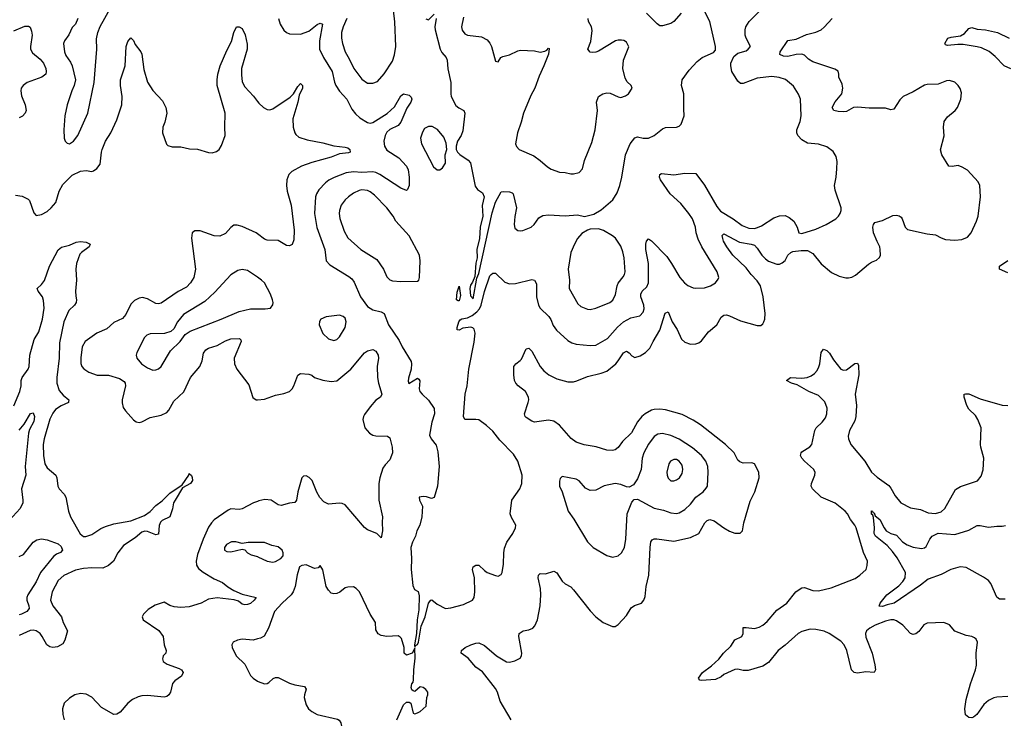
# Model space of a CAD drawing. Header units: inches. Extents: x 1649636 to 1815363, y 506543 to 641975.
# Tile 194 of 256: x 1708293 to 1715364, y 560062 to 565082. Entities that reach past the tile are written whole.
import ezdxf

# ---------------------------------------------------------------- set-up
doc = ezdxf.new("R2010")
doc.units = ezdxf.units.IN
doc.header["$MEASUREMENT"] = 0
doc.layers.add('B7506', color=7, linetype='Continuous')
doc.layers.add('B7516', color=7, linetype='Continuous')

msp = doc.modelspace()

# ---------------------------------------------------------------- linework, layer by layer
at = {"layer": 'B7506', "color": 5}
for points, elevation in [([(1708710.3, 565089.7), (1708694, 565050), (1708670, 565026.6), (1708646.9, 564973.1), (1708614.9, 564930), (1708607.2, 564910), (1708614.6, 564850), (1708624.5, 564824.5), (1708656.7, 564776.7), (1708668.8, 564750), (1708692.7, 564650), (1708684.4, 564610), (1708666.7, 564570), (1708634.9, 564470), (1708616.4, 564390), (1708608.7, 564290), (1708613.4, 564230), (1708618.7, 564210), (1708633.5, 564193.5), (1708650, 564190.3), (1708679.1, 564210), (1708710, 564250.5), (1708781.6, 564410), (1708827.7, 564630), (1708846.4, 564870), (1708844.9, 564944.9), (1708853.5, 564990), (1708870, 565033.4), (1708950, 565174)], 540), ([(1708250, 565001.6), (1708330, 565036.1), (1708355.8, 565035.8), (1708367.3, 565027.3), (1708378.7, 564998.7), (1708381.3, 564970), (1708370.2, 564890.2), (1708371.4, 564870), (1708384.2, 564844.2), (1708438.7, 564798.7), (1708463, 564770), (1708479.5, 564730), (1708483.9, 564710), (1708481.2, 564690), (1708452, 564670), (1708345.5, 564630), (1708317.1, 564610), (1708304.4, 564590), (1708300.4, 564570), (1708305.7, 564534.3), (1708333, 564470), (1708339, 564430), (1708331.7, 564410), (1708312.4, 564387.6), (1708290, 564377.3)], 520), ([(1708262, 563822), (1708310, 563814), (1708353, 563793), (1708362.5, 563782.5), (1708394.4, 563694.4), (1708410, 563674.8), (1708450, 563683.1), (1708490, 563704.6), (1708519.7, 563730), (1708551.2, 563768.8), (1708577.3, 563850), (1708602, 563898), (1708670, 563965), (1708730, 563993.7), (1708770, 563998.2), (1708810, 563992), (1708824, 563996), (1708847.3, 564012.7), (1708870, 564044), (1708879.3, 564130), (1708886, 564150), (1708908.9, 564210), (1708948.1, 564270), (1708990, 564362), (1709025.6, 564470), (1709029.9, 564530.1), (1709016.6, 564610), (1709017.3, 564650), (1709049.9, 564750.1), (1709056.9, 564890), (1709070, 564926), (1709090, 564951.3), (1709110, 564932), (1709122.5, 564902.5), (1709162.3, 564850), (1709170, 564833.4), (1709183.7, 564723.7), (1709210, 564632.4), (1709250, 564572.2), (1709319.4, 564499.4), (1709341.7, 564450), (1709348.9, 564410), (1709335.6, 564344.4), (1709321.6, 564310), (1709318, 564270), (1709346.9, 564186.9), (1709357.5, 564177.5), (1709388.4, 564168.4), (1709450, 564167.2), (1709513.4, 564153.4), (1709570, 564152.1), (1709650, 564126.4), (1709674.6, 564125.4), (1709706.3, 564133.7), (1709725.6, 564150), (1709742, 564178), (1709769.6, 564250), (1709766.3, 564310), (1709769.6, 564410), (1709711.3, 564610), (1709710.5, 564650), (1709716.5, 564690), (1709732.2, 564750), (1709779.7, 564860.3), (1709814.9, 564925.1), (1709831.2, 564990), (1709850, 565031.3), (1709870, 565031.3), (1709890, 565018), (1709913.2, 564973.2), (1709926.9, 564906.9), (1709927.1, 564870), (1709887, 564730), (1709884.7, 564684.7), (1709890, 564636.3), (1709910, 564599), (1709972.2, 564532.2), (1710000, 564495.1)], 520), ([(1710000, 563543.7), (1709990.7, 563550.7), (1709890, 563595.3), (1709854.9, 563605.1), (1709830, 563604.2), (1709810.2, 563589.8), (1709770, 563545.7), (1709730, 563525.6), (1709690, 563527.6), (1709590, 563565.1), (1709550, 563565.1), (1709530.6, 563550), (1709527, 563513), (1709555, 563290), (1709543.5, 563230), (1709520.2, 563190), (1709490, 563160.7), (1709430.6, 563129.4), (1709310, 563045.2), (1709290, 563039.8), (1709270, 563041.8), (1709210, 563077.2), (1709175.1, 563084.9), (1709150, 563081), (1709116.2, 563063.8), (1709090, 563037), (1709055.6, 562964.4), (1709030, 562935.3), (1708970, 562904.8), (1708919.8, 562860.2), (1708845.7, 562830), (1708763.2, 562770), (1708742, 562730), (1708731.8, 562651.8), (1708731.8, 562611.8), (1708738.6, 562590), (1708753.1, 562573.1), (1708790.3, 562550), (1708850, 562527.5), (1708930, 562527.1), (1709010, 562502.6), (1709042.7, 562482.7), (1709051.3, 562470), (1709052.2, 562450), (1709029.4, 562350), (1709028.5, 562328.5), (1709036, 562296), (1709051.6, 562270), (1709110, 562206.7), (1709130, 562191.7), (1709150, 562186.7), (1709170, 562192.6), (1709230, 562224), (1709310, 562240.8), (1709350, 562260.3), (1709364.1, 562275.9), (1709399.8, 562340.2), (1709472.4, 562407.6), (1709519.8, 562510), (1709587.1, 562590), (1709602.3, 562630), (1709613.7, 562686.3), (1709629, 562710), (1709650, 562722.6), (1709710, 562739.8), (1709770, 562775), (1709809.1, 562789.1), (1709871.5, 562791.5), (1709880.7, 562780.7), (1709883, 562770), (1709833.4, 562650), (1709835.5, 562610), (1709852.7, 562570), (1709938, 562458), (1709966.4, 562366.4), (1709990.4, 562350.4), (1710000, 562351.1)], 520), ([(1708250, 562307.2), (1708293.7, 562410), (1708302.8, 562450), (1708303.2, 562490), (1708309.9, 562510), (1708352.9, 562570), (1708360.7, 562590), (1708365.6, 562670), (1708395.8, 562784.2), (1708430, 562839.5), (1708456.4, 562930), (1708468.1, 563010), (1708464.8, 563064.8), (1708455.8, 563090), (1708425, 563130), (1708418.3, 563150), (1708450, 563179.7), (1708471.7, 563208.3), (1708507.9, 563310), (1708570, 563428.7), (1708592, 563448), (1708650, 563462.3), (1708697.5, 563482.5), (1708730, 563487.7), (1708770, 563483.2), (1708799.1, 563470), (1708792.4, 563450), (1708736, 563410), (1708724.2, 563395.8), (1708700.8, 563330), (1708695.3, 563290), (1708699.8, 563210), (1708693.5, 563130), (1708695.2, 563095.2), (1708701.7, 563070), (1708698.9, 563050), (1708685.3, 563030), (1708646.9, 562993.1), (1708608.7, 562910), (1708579.6, 562760.4), (1708575.2, 562650), (1708558.8, 562510), (1708558.9, 562470), (1708577.1, 562417.1), (1708604.1, 562384.1), (1708646, 562350), (1708644.2, 562335.8), (1708642.4, 562330), (1708590, 562308.1), (1708550, 562281.4), (1708530, 562255.3), (1708510, 562211.1), (1708468.9, 562070), (1708462.2, 562030), (1708463.1, 561950), (1708473.5, 561890), (1708490, 561862.4), (1708552.2, 561810), (1708559.8, 561790), (1708565.7, 561730), (1708576.5, 561710), (1708612.4, 561672.4), (1708625.2, 561650), (1708643.1, 561550), (1708657.3, 561510), (1708727, 561387), (1708750, 561369.1), (1708767.3, 561367.3), (1708810, 561382.2), (1708875.1, 561424.9), (1708910, 561440.7), (1708970, 561458.3), (1709090, 561481.5), (1709190, 561518.5), (1709230, 561548.5), (1709270, 561592), (1709316, 561624), (1709370, 561679), (1709460.7, 561739.3), (1709507, 561810), (1709510, 561822), (1709526.8, 561806.8), (1709532, 561792), (1709532.9, 561770), (1709519.5, 561750), (1709462.5, 561717.5), (1709408.9, 561630), (1709398.3, 561610), (1709390, 561566), (1709370.1, 561510), (1709316.2, 561483.8), (1709303.2, 561470), (1709294, 561446), (1709290, 561384.2), (1709270, 561379.8), (1709210, 561404.7), (1709192.7, 561407.3), (1709170, 561399.8), (1709121, 561359), (1709037.5, 561302.5), (1708998.3, 561250), (1708966.8, 561190), (1708930, 561159), (1708890, 561141.5), (1708810, 561143.2), (1708750, 561137.5), (1708694.1, 561125.9), (1708610, 561087.9), (1708570, 561052.1), (1708526.4, 560970), (1708514.9, 560910), (1708531.2, 560870), (1708593, 560790), (1708605.7, 560750), (1708636.4, 560690), (1708617.7, 560622.3), (1708603.4, 560596.6), (1708564.6, 560575.4), (1708530, 560570.8), (1708510, 560575.9), (1708487, 560590), (1708454.7, 560650), (1708438.7, 560670), (1708410, 560689.2), (1708390, 560694.6), (1708367.4, 560692.6), (1708290, 560657.4)], 480), ([(1710000, 563231.5), (1709930, 563278.9), (1709890, 563286.9), (1709860.2, 563279.8), (1709810, 563249.6), (1709695.4, 563124.6), (1709623, 563057), (1709470, 562964.2), (1709425.7, 562910), (1709398.9, 562861.1), (1709379.3, 562840.7), (1709334, 562826), (1709230, 562823.6), (1709205.1, 562814.9), (1709190, 562797.2), (1709134.4, 562690), (1709130.4, 562670), (1709134.4, 562650), (1709166.7, 562610), (1709210, 562580.3), (1709250, 562563), (1709270, 562565.5), (1709290, 562573.4), (1709309.7, 562590.3), (1709376.9, 562703.1), (1709446, 562770), (1709480.5, 562819.5), (1709516.2, 562843.8), (1709740.9, 562930), (1709870, 562985.5), (1709950, 563003.6), (1710000, 563003.6)], 540), ([(1708290, 562132.6), (1708325.7, 562174.3), (1708370, 562252.2), (1708390, 562256), (1708399.1, 562230), (1708395.5, 562195.5), (1708362.9, 562137.1), (1708355, 562110), (1708331.4, 561870), (1708337.7, 561810), (1708305.8, 561710), (1708316.5, 561630), (1708315.3, 561610), (1708295.8, 561570), (1708217.9, 561482.1)], 460), ([(1710000, 561620.7), (1709971.7, 561610), (1709890, 561566.5), (1709870, 561562.6), (1709810, 561566.2), (1709790, 561557.7), (1709690, 561488), (1709670, 561467.1), (1709650, 561435.7), (1709609.4, 561350), (1709570, 561239.1), (1709560.6, 561190), (1709563.2, 561163.2), (1709577.5, 561137.5), (1709610, 561111), (1709690, 561063.5), (1709750, 561036.5), (1709786.9, 561006.9), (1709830, 560980.6), (1709890, 560952.9), (1709990.8, 560930), (1709977.1, 560910), (1709950, 560886), (1709930, 560878.7), (1709910, 560877.6), (1709890, 560882.4), (1709863.3, 560903.3), (1709834.1, 560914.1), (1709710, 560928.1), (1709650, 560917.6), (1709597, 560890), (1709510, 560862.2), (1709450, 560858.9), (1709402.1, 560862.1), (1709371.5, 560871.5), (1709330, 560895.8), (1709264.9, 560875.1), (1709215.8, 560844.2), (1709182, 560810), (1709173.4, 560790), (1709179.1, 560770), (1709291.9, 560691.9), (1709323.6, 560650), (1709331.5, 560590), (1709345.3, 560550), (1709343, 560530), (1709323.8, 560510), (1709320.7, 560499.3), (1709318.4, 560490), (1709324.4, 560470), (1709353, 560450), (1709439, 560419), (1709454, 560410), (1709467.2, 560390), (1709455, 560365), (1709407, 560330), (1709389.4, 560310.6), (1709375.9, 560250), (1709363.6, 560230), (1709350, 560219.3), (1709330, 560214.4), (1709210, 560225.3), (1709170, 560223.1), (1709144, 560216), (1709103.1, 560196.9), (1709070, 560171.1), (1709014.8, 560105.2), (1708990, 560092.2), (1708970, 560089.8), (1708879.5, 560139.5), (1708810, 560213.6), (1708770, 560235.6), (1708730, 560238.9), (1708690, 560229.6), (1708650, 560207.3), (1708612.4, 560170), (1708599.6, 560130), (1708601.5, 560090), (1708613.4, 560050)], 520), ([(1708290, 561224.6), (1708321.1, 561238.9), (1708390, 561327.7), (1708416.6, 561343.4), (1708448.3, 561351.7), (1708490, 561345.3), (1708570, 561314.9), (1708590, 561295.5), (1708601.3, 561270), (1708586.6, 561253.4), (1708558.3, 561241.7), (1708535.6, 561224.4), (1708441.2, 561110), (1708410, 561043.1), (1708350.2, 560949.8), (1708344.2, 560930), (1708344.6, 560910), (1708358.3, 560870), (1708360.4, 560850), (1708344.9, 560830), (1708306, 560810), (1708290, 560806.4)], 460), ([(1710000, 561325.4), (1709934.4, 561325.6), (1709890, 561319), (1709846, 561330), (1709814, 561330), (1709778.8, 561310), (1709764.9, 561290), (1709764, 561270), (1709779.8, 561259.8), (1709810, 561258), (1709890, 561278), (1709910, 561271.3), (1709930, 561251), (1709955.9, 561235.9), (1710000, 561223.3)], 540), ([(1710000, 560632.3), (1709970, 560624), (1709890, 560629.6), (1709857.3, 560622.7), (1709826.8, 560610), (1709817.3, 560590), (1709819.1, 560570), (1709848.5, 560510), (1709910.3, 560450), (1709950.3, 560370), (1709969.4, 560349.5), (1710000, 560329.7)], 540)]:
    msp.add_lwpolyline(points, dxfattribs=dict(at, elevation=elevation))
at = {"layer": 'B7516', "color": 5}
for points, elevation in [([(1710152.1, 565090), (1710163.2, 565050), (1710190, 565006.4), (1710209.2, 564989.2), (1710230, 564980.9), (1710310, 564976.9), (1710370, 564998.5), (1710430, 565047.4), (1710450, 565057), (1710466.8, 565050), (1710445.8, 564930), (1710446.9, 564870), (1710474.6, 564810), (1710536.8, 564710), (1710553.1, 564633.1), (1710562.3, 564610), (1710588.7, 564568.7), (1710641.3, 564510), (1710679.2, 564439.2), (1710705.2, 564405.2), (1710736.4, 564376.4), (1710790, 564343.5), (1710810, 564339.4), (1710830, 564343.5), (1710931.9, 564408.1), (1710983.9, 564456.1), (1711030, 564535.8), (1711050, 564548.2), (1711090, 564540.7), (1711104.7, 564524.7), (1711110.3, 564510), (1711102, 564490), (1711072.9, 564447.1), (1711030, 564345.7), (1711010, 564322.3), (1710950, 564293.3), (1710930, 564273.1), (1710917.5, 564250), (1710906.9, 564210), (1710912.2, 564172.2), (1710930, 564144.2), (1711014.9, 564090), (1711070.2, 564030), (1711081.9, 564001.9), (1711090.2, 563949.8), (1711090.2, 563889.8), (1711079.2, 563860.8), (1711070, 563854.5), (1711030, 563871.1), (1710878.2, 563970), (1710850, 563983.6), (1710830, 563987.7), (1710750, 563983.7), (1710690, 563988.1), (1710637.6, 563982.4), (1710551.6, 563948.4), (1710512.3, 563927.7), (1710488.9, 563910), (1710441.6, 563858.4), (1710423.6, 563830), (1710417.6, 563810), (1710409.2, 563690), (1710427.8, 563587.8), (1710483.2, 563430), (1710494, 563350), (1710521.4, 563321.4), (1710656.9, 563236.9), (1710678.7, 563218.7), (1710694.6, 563194.6), (1710740.8, 563090), (1710790, 563021.7), (1710830, 562997.2), (1710890, 562982), (1710910.2, 562970.2), (1710942.7, 562890), (1711017.4, 562777.4), (1711040.9, 562730), (1711105.4, 562625.4), (1711107.8, 562607.8), (1711103.2, 562570), (1711085.9, 562505.9), (1711083.9, 562483.9), (1711087.7, 562467.7), (1711150, 562506), (1711159.8, 562499.8), (1711166.8, 562486.8), (1711162, 562430), (1711167.3, 562410), (1711182.8, 562390), (1711230, 562348.4), (1711269.1, 562289.1), (1711271.6, 562250), (1711253.7, 562190), (1711236.7, 562096.7), (1711248.4, 562070), (1711284.9, 562024.9), (1711297, 561977), (1711305.2, 561870), (1711294.2, 561730), (1711270, 561647.3), (1711250, 561642), (1711213.4, 561653.4), (1711190, 561655.1), (1711162, 561650), (1711164, 561630), (1711185.1, 561585.1), (1711181.1, 561510), (1711165.7, 561450), (1711145.7, 561410), (1711136, 561370), (1711113.4, 561326.6), (1711102.9, 561290), (1711107.9, 561210), (1711104, 561130), (1711116.4, 561016.4), (1711128.3, 560988.3), (1711153.5, 560973.5), (1711162, 560942), (1711158.5, 560841.5), (1711147, 560770), (1711143.8, 560670), (1711127.3, 560590), (1711130, 560574), (1711134.6, 560585.4), (1711150, 560591.3), (1711157, 560610), (1711176, 560724), (1711204.7, 560790), (1711229.7, 560890), (1711244.5, 560910), (1711253.3, 560913.3), (1711290, 560880.7), (1711350, 560850.6), (1711390, 560856.4), (1711480.1, 560879.9), (1711544, 560910), (1711557, 560930), (1711562, 560970), (1711559.5, 561070), (1711543.7, 561130), (1711550, 561151), (1711570, 561161), (1711590, 561161), (1711630, 561122.8), (1711650.5, 561110.5), (1711710, 561088), (1711730, 561084), (1711750, 561096), (1711757, 561110), (1711768.2, 561170), (1711768.8, 561250), (1711774.7, 561285.3), (1711792, 561328), (1711834.7, 561390), (1711854, 561430), (1711856.2, 561450), (1711823.8, 561503.8), (1711815.1, 561530), (1711827.1, 561630), (1711885.6, 561710), (1711899.7, 561750), (1711901.7, 561810), (1711871.1, 561910), (1711839.3, 561959.3), (1711740, 562060), (1711690, 562124.7), (1711646.3, 562166.3), (1711590, 562205.6), (1711570, 562209.6), (1711490, 562209.4), (1711480.5, 562230), (1711491.7, 562390), (1711506.1, 562450), (1711519.4, 562570), (1711556, 562764), (1711564, 562830), (1711557.2, 562857.2), (1711547.1, 562867.1), (1711532.2, 562872.2), (1711474.7, 562865.3), (1711449.7, 562849.7), (1711434, 562854), (1711434, 562870), (1711446, 562910), (1711456, 562924), (1711467.7, 562932.3), (1711510, 562939.8), (1711542.7, 562957.3), (1711577, 562983), (1711596.2, 563003.8), (1711607.5, 563030), (1711630, 563128.7), (1711670, 563240.5), (1711678.4, 563250), (1711690, 563260.4), (1711710, 563259.3), (1711776.8, 563196.8), (1711810, 563183.8), (1711853.6, 563186.4), (1711970, 563216.1), (1711990, 563210.3), (1712003.4, 563183.4), (1712003.8, 563090), (1712018.5, 563030), (1712031.1, 563010), (1712092, 562950), (1712107.2, 562927.2), (1712123.7, 562883.7), (1712149.1, 562850), (1712230, 562775.6), (1712259.1, 562759.1), (1712290.2, 562750.2), (1712390, 562741.3), (1712430, 562743.6), (1712514.5, 562790), (1712587.3, 562872.7), (1712630, 562910.2), (1712681.7, 562938.3), (1712745.5, 562954.5), (1712770, 562979.1), (1712776.8, 563003.2), (1712775.8, 563030), (1712752.9, 563090), (1712753.3, 563110), (1712764.4, 563130), (1712798.1, 563161.9), (1712809, 563190), (1712809.2, 563330), (1712790.8, 563430), (1712788.9, 563470), (1712793.6, 563490), (1712810, 563506.4), (1712830, 563493.1), (1712939.5, 563379.5), (1712975.2, 563330), (1713034, 563230), (1713068.2, 563190), (1713091.5, 563171.5), (1713130, 563155.3), (1713150, 563151.8), (1713210, 563155.3), (1713253.2, 563170), (1713289.2, 563190), (1713310, 563218), (1713313.6, 563230), (1713302.4, 563270), (1713192.6, 563450), (1713165.7, 563505.7), (1713152, 563550), (1713147.3, 563590), (1713123.9, 563650), (1713099.3, 563690), (1713041.7, 563761.7), (1712964.2, 563830), (1712894, 563930), (1712887, 563950), (1712889.5, 563970), (1712902.4, 563977.6), (1712990, 563966.7), (1713070, 563980.2), (1713150, 563976.5), (1713210, 563892.4), (1713299.7, 563739.7), (1713326.9, 563706.9), (1713416.5, 563650), (1713481.9, 563601.9), (1713530, 563583), (1713570, 563582.1), (1713591.4, 563588.6), (1713619.4, 563600.6), (1713710, 563657.4), (1713750, 563672.9), (1713790, 563674.3), (1713820.3, 563660.3), (1713853, 563633), (1713877.8, 563590), (1713889.4, 563549.4), (1713910, 563545.6), (1714010, 563575.8), (1714085.7, 563610), (1714153.7, 563650), (1714174.1, 563670), (1714186.1, 563690), (1714193.6, 563710), (1714192.7, 563730), (1714150, 563856.2), (1714143.9, 563890), (1714155.9, 563950), (1714161.5, 564010), (1714163.5, 564063.5), (1714157.7, 564097.7), (1714134.2, 564134.2), (1714090, 564168.2), (1714030, 564187.4), (1713950, 564195.1), (1713910, 564217.7), (1713881.7, 564250), (1713873.8, 564270), (1713875.3, 564290), (1713897.4, 564350), (1713905.6, 564390), (1713899.7, 564510), (1713885.9, 564545.9), (1713850, 564603.7), (1713792.2, 564652.2), (1713746.9, 564666.9), (1713694.1, 564674.1), (1713590, 564662.5), (1713490, 564623.7), (1713470, 564623.2), (1713450, 564640.6), (1713407.2, 564710), (1713399.2, 564750), (1713400.7, 564770), (1713422.5, 564817.5), (1713450, 564841.4), (1713510, 564858.9), (1713525.6, 564870), (1713541.6, 564890), (1713510, 564949.5), (1713503.8, 564970), (1713503.1, 565010), (1713508.8, 565030), (1713531.4, 565068.6), (1713632.4, 565170)], 540), ([(1710641.5, 565090), (1710615.2, 565030), (1710603.6, 564990), (1710603.5, 564950), (1710610.3, 564909.7), (1710629.2, 564850), (1710659.6, 564799.6), (1710692.9, 564730), (1710750, 564654.4), (1710790, 564625.3), (1710830, 564624.9), (1710863, 564637), (1710910, 564693), (1710970, 564783), (1710984.1, 564830), (1710994, 564890), (1710986.3, 565066.3), (1710976.8, 565150)], 560), ([(1711210, 565088.4), (1711230, 565080.7), (1711270, 565122.8)], 560), ([(1711283.8, 565090), (1711274, 565030), (1711277.6, 565010), (1711312.3, 564870), (1711325, 564845), (1711356.5, 564810), (1711363.5, 564790), (1711368.8, 564728.8), (1711390.2, 564630), (1711388.2, 564550), (1711392.4, 564530), (1711425.7, 564465.7), (1711447.4, 564447.4), (1711482.8, 564430), (1711490.3, 564410.3), (1711476.4, 564283.6), (1711463.7, 564250), (1711437.1, 564210), (1711427.1, 564172.9), (1711427.3, 564150), (1711437.3, 564130), (1711453.7, 564113.7), (1711513.3, 564073.3), (1711530, 564054), (1711565.1, 563885.1), (1711580.7, 563860.7), (1711617.1, 563837.1), (1711629.1, 563810), (1711614.2, 563745.8), (1711618.3, 563670), (1711600.3, 563590), (1711594.4, 563510), (1711576.6, 563430), (1711577.7, 563370), (1711570, 563332.7), (1711562.7, 563237.3), (1711544.7, 563195.3), (1711530, 563175.3), (1711525.5, 563150), (1711530, 563097.3), (1711550, 563076), (1711576.3, 563223.7), (1711590, 563259.1), (1711686.2, 563693.8), (1711710, 563770.4), (1711750, 563843.8), (1711770, 563848), (1711810, 563844), (1711830, 563838.8), (1711837.3, 563830), (1711860.4, 563730), (1711848.2, 563668.2), (1711843, 563610), (1711850, 563584.7), (1711870, 563567.3), (1711890, 563564), (1711907.3, 563567.3), (1711965.2, 563590), (1711987, 563610), (1712022.3, 563657.7), (1712050, 563673.7), (1712090, 563679.6), (1712210, 563673.4), (1712299, 563679), (1712350, 563667.7), (1712415.8, 563684.2), (1712470, 563714.4), (1712553.1, 563786.9), (1712583.1, 563836.9), (1712602.2, 563890), (1712616.8, 563950), (1712643.2, 564110), (1712678.1, 564190), (1712710, 564232.9), (1712730, 564241.2), (1712770, 564231.5), (1712810, 564231.6), (1712850, 564248.9), (1712910, 564297.3), (1712930, 564306.3), (1713011.1, 564308.9), (1713030, 564316.3), (1713043.7, 564330), (1713065.6, 564390), (1713061.6, 564441.6), (1713063.5, 564550), (1713046.8, 564610), (1713049.8, 564650.2), (1713101.2, 564718.8), (1713158.3, 564781.7), (1713193.2, 564810), (1713274.6, 564845.4), (1713290, 564864), (1713290.7, 564890), (1713249.6, 565070), (1713210, 565142)], 560), ([(1711823.5, 560050), (1711744, 560184.1), (1711723.7, 560250), (1711710, 560276.4), (1711616.4, 560396.4), (1711569.7, 560430), (1711514.1, 560494.1), (1711462.7, 560530), (1711466, 560550), (1711493.2, 560570), (1711533.2, 560590), (1711570, 560601.7), (1711590, 560603.1), (1711630, 560585.7), (1711717.6, 560510), (1711790, 560467.6), (1711810, 560465.7), (1711850, 560474.9), (1711887.1, 560492.9), (1711896.4, 560510), (1711899.2, 560530), (1711876.9, 560650), (1711879.6, 560670), (1711909.2, 560690), (1711950, 560698.5), (1711978.4, 560710), (1711993.5, 560726.5), (1712010.9, 560770), (1712029.8, 560870), (1712036.5, 560950), (1712033.7, 560993.7), (1712015.6, 561070), (1712019.3, 561090), (1712030, 561102.8), (1712070, 561100.7), (1712130, 561119.1), (1712150, 561107.7), (1712190, 561048), (1712210, 561028.2), (1712250, 561006), (1712270, 560984.9), (1712390, 560833.4), (1712430, 560790.4), (1712482.8, 560750), (1712550, 560720.5), (1712570, 560722), (1712590, 560734.8), (1712650, 560800.4), (1712684.1, 560855.9), (1712707.7, 560872.3), (1712759.6, 560890), (1712775.3, 560910), (1712784.1, 560935.9), (1712792.3, 561010), (1712812.2, 561090), (1712819.8, 561290), (1712825.4, 561330), (1712835.8, 561344.2), (1712848.7, 561351.3), (1712868.6, 561351.4), (1712990, 561333.6), (1713110, 561361.5), (1713170.6, 561389.4), (1713214.1, 561465.9), (1713230, 561482.3), (1713250, 561490.3), (1713281.4, 561481.4), (1713350, 561430.3), (1713390, 561407), (1713430, 561392.2), (1713467.2, 561392.8), (1713483.7, 561410), (1713493.4, 561466.6), (1713538.5, 561621.5), (1713573.3, 561690), (1713604.8, 561790), (1713601.1, 561830), (1713570, 561889.3), (1713550, 561897.6), (1713490, 561896.1), (1713464.2, 561904.2), (1713450, 561917), (1713424.2, 561970), (1713362, 562030), (1713182.4, 562170), (1713130, 562203.1), (1713050, 562244.5), (1712930, 562279.3), (1712890, 562283.1), (1712850, 562280.3), (1712830, 562274.8), (1712785.2, 562250), (1712761.1, 562230), (1712730, 562192), (1712687.4, 562112.6), (1712622.4, 562050), (1712590, 562006.6), (1712570, 561991.8), (1712550, 561986.3), (1712510, 561989.7), (1712433.4, 562013.4), (1712345.7, 562025.7), (1712290, 562045), (1712252.9, 562072.9), (1712170, 562168.5), (1712130, 562196.4), (1712090, 562204), (1711990.3, 562189.7), (1711970, 562197.6), (1711930, 562222.9), (1711923.6, 562230), (1711918.9, 562250), (1711945.1, 562330), (1711949.7, 562350), (1711948, 562370), (1711925.6, 562410), (1711872.3, 562450), (1711857, 562470), (1711847.3, 562490), (1711840.9, 562530), (1711842.7, 562590), (1711857.2, 562610), (1711888.1, 562631.9), (1711896.6, 562643.4), (1711930, 562716), (1711950, 562720.7), (1711970, 562699.1), (1712030.4, 562590), (1712058, 562558), (1712092.4, 562530), (1712150, 562502), (1712230, 562480.7), (1712270, 562480.2), (1712294.1, 562485.9), (1712370, 562519), (1712470, 562540.9), (1712510, 562557.3), (1712573.1, 562610), (1712591.6, 562630), (1712630, 562687.2), (1712650, 562699.5), (1712670, 562687), (1712690, 562665.3), (1712710, 562655.6), (1712750, 562667.2), (1712788.2, 562690), (1712819, 562721), (1712841.9, 562770), (1712889.2, 562850), (1712927.9, 562972.1), (1712950, 562983), (1712979.8, 562910), (1713015.8, 562855.8), (1713046.7, 562786.7), (1713070, 562764), (1713110, 562749.3), (1713150, 562752.3), (1713170, 562759.7), (1713190, 562774.9), (1713240.6, 562839.4), (1713299.8, 562890), (1713330, 562944.4), (1713350, 562959.6), (1713370, 562960.2), (1713390, 562954.5), (1713470, 562919.1), (1713590, 562885.5), (1713614.9, 562885.1), (1713630, 562897.3), (1713636.9, 562910), (1713643.5, 562930), (1713646.2, 562970), (1713631.9, 563090), (1713612.6, 563170), (1713590, 563205.2), (1713546.6, 563250), (1713510, 563298.2), (1713415.7, 563390), (1713370.7, 563450), (1713348.2, 563490), (1713342.4, 563510), (1713338.7, 563530), (1713350, 563542.4), (1713462.6, 563482.6), (1713547.3, 563470), (1713570, 563460.6), (1713590, 563440.2), (1713622.7, 563390), (1713650, 563362.6), (1713670, 563347), (1713730, 563326.2), (1713750, 563326), (1713770, 563334), (1713790, 563352.4), (1713810.5, 563390), (1713830, 563408.4), (1713844.5, 563415.5), (1713904.4, 563424.4), (1713950, 563424.1), (1713990, 563402.3), (1714050, 563328), (1714124.1, 563264.1), (1714178.8, 563238.8), (1714226.5, 563226.5), (1714245.9, 563225.9), (1714270, 563231.1), (1714295, 563245), (1714390, 563325.8), (1714410, 563340.3), (1714445.6, 563354.4), (1714467.3, 563372.7), (1714474.5, 563390), (1714473.6, 563430), (1714469.6, 563450), (1714450, 563487), (1714426, 563550), (1714420.2, 563590), (1714424.2, 563610), (1714435.5, 563624.5), (1714490, 563638.3), (1714564.2, 563675.8), (1714590, 563678.3), (1714610, 563672.7), (1714622.9, 563662.9), (1714631.7, 563651.7), (1714652, 563592), (1714670, 563575.4), (1714810, 563543.3), (1714870, 563535.4), (1714910, 563513.6), (1714942.3, 563502.3), (1715010, 563496.8), (1715058.2, 563501.8), (1715100.2, 563519.8), (1715125.7, 563550), (1715165.6, 563634.4), (1715177.6, 563670), (1715194.5, 563810), (1715188.4, 563890), (1715175.9, 563915.9), (1715099.7, 563999.7), (1715062, 564022), (1715033.1, 564033.1), (1714990, 564027.8), (1714967, 564030), (1714914.8, 564110), (1714906.1, 564146.1), (1714931.7, 564248.3), (1714928.4, 564310), (1714933.3, 564350), (1714955.3, 564384.7), (1715011, 564430), (1715027.4, 564450), (1715050.9, 564510), (1715056.4, 564556.4), (1715047.5, 564587.5), (1715033.3, 564610), (1715010, 564632.8), (1714970, 564645.4), (1714950, 564643.1), (1714890, 564618), (1714810, 564616.1), (1714790, 564610.6), (1714710, 564564.2), (1714637.7, 564530), (1714613.3, 564506.7), (1714570, 564439.7), (1714550, 564434), (1714510, 564445.7), (1714394.2, 564445.8), (1714310, 564454.1), (1714280.4, 564450), (1714230, 564422.7), (1714210, 564419.3), (1714170, 564422), (1714139.5, 564430), (1714128.5, 564450), (1714149.3, 564490.7), (1714196.4, 564550), (1714203.5, 564590), (1714199.4, 564619.4), (1714176.2, 564670), (1714177, 564690), (1714171.4, 564711.4), (1714147.3, 564727.3), (1713990, 564779.1), (1713958.4, 564798.4), (1713930, 564826.3), (1713910, 564834.6), (1713868.5, 564831.5), (1713810, 564816.5), (1713779.1, 564819.1), (1713751.7, 564831.7), (1713754, 564850), (1713810, 564932), (1713870, 564942.8), (1713944.2, 564975.8), (1714010, 564993.1), (1714049.7, 565010), (1714070, 565027.1), (1714128.4, 565090)], 520), ([(1711480.2, 565099.8), (1711464.7, 565030), (1711470, 565007.7), (1711490, 564981.3), (1711510, 564970.3), (1711610, 564957.8), (1711650, 564938.2), (1711670, 564912.9), (1711681.2, 564890), (1711710, 564784), (1711730, 564778.8), (1711749.3, 564810), (1711762, 564818), (1711810, 564829), (1711870, 564858.3), (1711890, 564861.9), (1711990, 564858.8), (1712030, 564847.5), (1712064.3, 564855.7), (1712077.6, 564862.4), (1712090, 564878), (1712095.8, 564875.8), (1712090, 564834.3), (1712058.2, 564750), (1712023.8, 564676.2), (1711993.3, 564590), (1711963.6, 564536.4), (1711910.1, 564410), (1711895, 564345), (1711868.8, 564270), (1711853.4, 564190), (1711860.3, 564170), (1711879.3, 564150), (1711984.7, 564104.7), (1712032, 564070), (1712083.5, 564023.5), (1712110, 564007), (1712170, 563986.4), (1712210, 563984.9), (1712250, 563974.8), (1712270, 563974.8), (1712310, 563984.9), (1712335.1, 564010), (1712349.6, 564070), (1712401.3, 564198.7), (1712426.9, 564290), (1712441.8, 564430), (1712434.8, 564490), (1712449.8, 564530), (1712482, 564550), (1712510, 564557.3), (1712533.2, 564553.2), (1712590, 564526.7), (1712610, 564522.4), (1712644.5, 564535.5), (1712664.5, 564550), (1712690.8, 564590), (1712683.6, 564610), (1712656.3, 564636.3), (1712641.8, 564661.8), (1712623.4, 564730), (1712629.3, 564790.7), (1712666.6, 564886.6), (1712650, 564919.3), (1712631.2, 564931.2), (1712614.3, 564934.3), (1712590, 564935.1), (1712571, 564930), (1712450, 564856), (1712430, 564849.3), (1712410, 564846), (1712389.6, 564849.6), (1712374, 564870), (1712394.2, 564925.8), (1712404.6, 565004.6), (1712399.3, 565030), (1712378.8, 565070), (1712374.8, 565090)], 580), ([(1713043.1, 565130), (1712991.1, 565068.9), (1712970, 565053.6), (1712910, 565038), (1712890, 565038.7), (1712870, 565051.3), (1712794.2, 565130)], 560), ([(1715410, 564728.3), (1715363.2, 564750), (1715297.7, 564817.7), (1715254.4, 564854.4), (1715199.7, 564879.7), (1715170, 564887.7), (1715070, 564903.2), (1715030, 564904.2), (1714956, 564896), (1714940.9, 564900.9), (1714937.2, 564910), (1714959, 564950), (1714982.7, 564957.3), (1715050, 564965.5), (1715077.6, 564982.4), (1715110, 565018.4), (1715130, 565026), (1715170, 565012.8), (1715230, 565009.5), (1715316.3, 564990), (1715399.5, 564950)], 480), ([(1710000, 564495.1), (1710010, 564481.7), (1710044.2, 564450), (1710070, 564435.6), (1710090, 564433.1), (1710110, 564442), (1710235.8, 564524.2), (1710259.8, 564550), (1710290, 564602), (1710310, 564623), (1710324.9, 564610), (1710323.1, 564590), (1710301.1, 564538.9), (1710290.8, 564490), (1710254.4, 564370), (1710257.1, 564310), (1710267.7, 564270), (1710276.6, 564256.6), (1710298.7, 564238.7), (1710357.8, 564217.8), (1710470, 564196.9), (1710550, 564175.6), (1710630, 564167), (1710650, 564160.4), (1710663, 564150), (1710667.3, 564130), (1710655.5, 564124.5), (1710590, 564118.2), (1710530, 564092.9), (1710390, 564056.2), (1710317.4, 564030), (1710248.3, 563991.7), (1710226.8, 563970), (1710211, 563930), (1710209.4, 563890), (1710213.9, 563850), (1710241.6, 563750), (1710264.5, 563570), (1710260.5, 563499.5), (1710250, 563467), (1710230, 563456.2), (1710210, 563458.4), (1710150, 563494), (1710070, 563497), (1710050, 563505.6), (1710000, 563543.7)], 520), ([(1715390, 563263.5), (1715329.4, 563290), (1715329.4, 563310), (1715390, 563351.5)], 480), ([(1710000, 563003.6), (1710056.3, 563003.7), (1710094, 563010), (1710110, 563032), (1710113.6, 563050), (1710109.6, 563070), (1710095.1, 563110), (1710050, 563191.5), (1710030, 563211.2), (1710000, 563231.5)], 540), ([(1710000, 562351.1), (1710050, 562354.6), (1710130, 562383.9), (1710190, 562394.9), (1710229.8, 562410.2), (1710249.7, 562430), (1710261, 562450), (1710290, 562526.8), (1710310, 562540.5), (1710370, 562534), (1710390, 562527.3), (1710411.3, 562510), (1710470.5, 562490.5), (1710530, 562483.1), (1710570, 562486.5), (1710669.9, 562570.1), (1710770, 562687), (1710790, 562703.1), (1710830, 562713), (1710850, 562699.1), (1710866.7, 562670), (1710870.3, 562650), (1710860.8, 562590), (1710862.3, 562510), (1710868.8, 562468.8), (1710894, 562390), (1710884, 562370), (1710850, 562346.9), (1710810, 562300.5), (1710770, 562245.4), (1710761, 562230), (1710756.8, 562210), (1710772.4, 562150), (1710804, 562110), (1710830, 562095.2), (1710850, 562091.1), (1710934.4, 562090), (1710950, 562077), (1710968.6, 562010), (1710969.6, 561970.4), (1710964.1, 561950), (1710950, 561919.2), (1710916.7, 561883.3), (1710901.9, 561858.1), (1710879.5, 561790), (1710872.4, 561750), (1710871.1, 561630), (1710899.6, 561510), (1710895.8, 561470), (1710899.1, 561410), (1710890, 561358), (1710858, 561390), (1710790, 561417.2), (1710770, 561432.7), (1710630, 561595.1), (1710610, 561604.5), (1710590, 561607), (1710510, 561600.9), (1710476.9, 561616.9), (1710448.2, 561648.2), (1710426.7, 561686.7), (1710394.5, 561770), (1710372.7, 561792.7), (1710350, 561804.5), (1710330, 561802.7), (1710319.1, 561790), (1710290.3, 561690), (1710281.7, 561630), (1710270, 561611.8), (1710230, 561607.3), (1710170, 561589.8), (1710150, 561594.8), (1710099.5, 561630), (1710054.2, 561634.2), (1710010, 561624.4), (1710000, 561620.7)], 520), ([(1715390, 560218.6), (1715310, 560214.5), (1715290, 560209.7), (1715250.5, 560190), (1715218.2, 560161.8), (1715166.7, 560090), (1715142.8, 560070), (1715130, 560064.7), (1715110, 560067.8), (1715086.3, 560086.3), (1715080.9, 560130), (1715090, 560196), (1715120.6, 560310), (1715157.7, 560410), (1715163.9, 560443.9), (1715162.4, 560530), (1715170.8, 560610), (1715162, 560630), (1715150, 560640.4), (1715130, 560648.7), (1715090, 560655.8), (1715010, 560688.4), (1714970, 560734.5), (1714931.1, 560751.1), (1714810, 560746.3), (1714787.5, 560732.5), (1714750, 560686), (1714730, 560669.6), (1714710, 560664.2), (1714690, 560671.6), (1714635.1, 560730), (1714590, 560762), (1714570, 560768.9), (1714550, 560769), (1714510, 560759.6), (1714436.1, 560730), (1714398.6, 560710), (1714374.7, 560690), (1714366.8, 560670), (1714370, 560644.4), (1714414.7, 560530), (1714434.9, 560445.1), (1714438.7, 560410), (1714430.5, 560390), (1714370, 560395.8), (1714310, 560385.3), (1714285.1, 560390), (1714266.9, 560410), (1714234.1, 560550), (1714214, 560590), (1714190, 560616.1), (1714105.4, 560670), (1714070, 560686.9), (1714010, 560701), (1713970, 560701.1), (1713910, 560684.8), (1713883.2, 560670), (1713790, 560587.7), (1713739.5, 560550), (1713670, 560462.4), (1713630, 560436.4), (1713524.7, 560404.7), (1713490, 560405.1), (1713450, 560414.5), (1713430, 560412), (1713350, 560376.2), (1713330, 560360.7), (1713290, 560341.2), (1713190, 560334), (1713176.4, 560336.4), (1713170, 560346), (1713169, 560349), (1713196, 560390), (1713261, 560439), (1713313.9, 560486.1), (1713348.3, 560530), (1713399.7, 560580.3), (1713430, 560625.3), (1713479.5, 560650), (1713489.6, 560670), (1713490, 560714), (1713510, 560715.3), (1713570, 560706.2), (1713604.4, 560715.6), (1713630, 560730.2), (1713661.6, 560758.4), (1713730, 560837.8), (1713802.4, 560890), (1713867.1, 560970), (1713890, 560987.7), (1713910, 560998.9), (1713930, 561001.7), (1713990, 560979.3), (1714030, 560977.4), (1714120.5, 560999.5), (1714293.2, 561066.8), (1714327.6, 561090), (1714372, 561130), (1714380.5, 561159.5), (1714382.4, 561190), (1714352.7, 561252.7), (1714300.2, 561430), (1714290.6, 561450), (1714259.8, 561490), (1714238.5, 561530), (1714220.4, 561550), (1714150, 561607.4), (1714050, 561649.7), (1713986, 561710), (1713978.3, 561730), (1713980.4, 561750), (1714003.8, 561810), (1714004.8, 561830), (1713993, 561853), (1713929, 561910), (1713910.7, 561930), (1713901.5, 561950), (1713904.4, 561970), (1713910, 561976.2), (1713967.8, 562012.2), (1713982.6, 562030), (1714003.8, 562130), (1714014.1, 562150), (1714055.9, 562190), (1714079.4, 562220.6), (1714090.6, 562250), (1714092.1, 562290), (1714075.2, 562335.2), (1714030, 562382.2), (1713960.4, 562410), (1713877, 562457), (1713836, 562470), (1713799.3, 562490), (1713828.7, 562510), (1713910, 562505.8), (1713949.1, 562510.9), (1713977.6, 562522.4), (1714000.9, 562539.1), (1714019.6, 562560.4), (1714032.9, 562587.1), (1714039.8, 562610), (1714050, 562691.3), (1714066.8, 562713.2), (1714090, 562704.9), (1714110, 562685.5), (1714137.7, 562637.7), (1714190, 562570.4), (1714210, 562563.7), (1714230, 562565.3), (1714290.4, 562610.4), (1714310, 562613), (1714317.4, 562597.4), (1714319.2, 562530), (1714293.4, 562390), (1714303.5, 562310), (1714299.1, 562230), (1714290, 562199.1), (1714253.5, 562130), (1714243.2, 562090), (1714244.6, 562070), (1714262.6, 562030), (1714362.9, 561910), (1714411.4, 561830), (1714450, 561793.6), (1714534.6, 561734.6), (1714550, 561715.3), (1714580, 561660), (1714620.5, 561610), (1714690, 561574), (1714762, 561562), (1714818.2, 561538.2), (1714870, 561532.9), (1714910, 561544.2), (1714936.9, 561570), (1715013.6, 561706.4), (1715050, 561726.7), (1715171.2, 561768.8), (1715198.2, 561801.8), (1715212.9, 561847.1), (1715218.4, 561930), (1715194.8, 562010), (1715193.3, 562030), (1715198, 562150), (1715175.2, 562210), (1715156.5, 562236.5), (1715110, 562282.6), (1715094.9, 562310), (1715076.4, 562370), (1715077, 562390), (1715085.6, 562394.4), (1715110, 562393.7), (1715190, 562358.2), (1715350, 562311), (1715390.6, 562309.4)], 480), ([(1715370, 560917), (1715330, 560917), (1715310, 560932.3), (1715268.5, 561030), (1715251.8, 561051.8), (1715216, 561076), (1715090, 561144.2), (1715050, 561149.9), (1715030, 561146.4), (1714979.5, 561130), (1714910, 561096.2), (1714817.4, 561062.6), (1714762, 561018), (1714574.4, 560890), (1714522.3, 560877.7), (1714490, 560864.2), (1714466.6, 560866.6), (1714473.2, 560890), (1714519.5, 560950), (1714606.4, 561013.6), (1714635, 561045), (1714651.7, 561070), (1714655.5, 561110), (1714594.8, 561214.8), (1714560.7, 561260.7), (1714522.5, 561302.5), (1714440.3, 561370), (1714429.9, 561390), (1714431.5, 561431.5), (1714425.4, 561505.4), (1714420.4, 561520.4), (1714410, 561529), (1714410, 561553.4), (1714418, 561550), (1714421, 561541), (1714430, 561538), (1714437.3, 561517.3), (1714470.4, 561490), (1714500.4, 561430), (1714516.3, 561410), (1714550, 561390.3), (1714590, 561378.4), (1714633.7, 561330), (1714667.2, 561307.2), (1714710, 561291.3), (1714770, 561282), (1714790, 561286.4), (1714802.6, 561297.4), (1714829.8, 561350), (1714846.4, 561370), (1714890, 561391.9), (1715010, 561382.7), (1715110, 561413.8), (1715170, 561447), (1715190, 561447.2), (1715250, 561434.3), (1715310, 561442.3), (1715350, 561441.7), (1715372.1, 561447.9)], 460), ([(1710000, 561223.3), (1710002.5, 561222.5), (1710070, 561190.7), (1710110, 561183.8), (1710130, 561188.4), (1710169, 561210), (1710185.2, 561230), (1710186, 561250), (1710177, 561270), (1710150, 561294), (1710104.1, 561304.1), (1710050, 561325.2), (1710000, 561325.4)], 540), ([(1711002.4, 560050), (1711050, 560158), (1711070, 560178.8), (1711090, 560178.8), (1711101, 560170), (1711118, 560098), (1711130, 560094), (1711150, 560102), (1711170, 560111), (1711212.3, 560150), (1711218, 560210), (1711225.2, 560230), (1711224, 560250), (1711210, 560268.7), (1711190, 560282), (1711170, 560288), (1711130, 560255.3), (1711118, 560258), (1711110, 560266), (1711104.1, 560284.1), (1711109.3, 560309.3), (1711118.4, 560321.6), (1711122, 560338), (1711124.2, 560410), (1711134, 560494), (1711130, 560566), (1711111.1, 560528.9), (1711070, 560515.3), (1711055.3, 560530), (1711053.2, 560570), (1711034.5, 560634.5), (1711025.6, 560645.6), (1711010, 560654), (1710930, 560649.4), (1710890, 560656), (1710867.7, 560667.7), (1710850, 560698), (1710847.3, 560750), (1710809.7, 560810), (1710732.4, 560970), (1710710, 560995.1), (1710690, 561005.6), (1710650, 561005.1), (1710630, 560999.6), (1710592.3, 560967.7), (1710570, 560958.3), (1710550, 560956.9), (1710530, 560962), (1710510, 560981.6), (1710493.7, 561010), (1710470, 561128), (1710450, 561159), (1710436.4, 561143.6), (1710410, 561138.7), (1710350, 561164.2), (1710320.3, 561159.7), (1710302, 561150), (1710286.3, 561093.7), (1710272.3, 561010), (1710257.3, 560970), (1710242.6, 560950), (1710177.7, 560890), (1710122.7, 560830), (1710078.9, 560710), (1710047.6, 560652.4), (1710021.7, 560638.3), (1710000, 560632.3)], 540), ([(1710000, 560329.7), (1710005.9, 560325.9), (1710050, 560310.2), (1710070, 560311.7), (1710082, 560318), (1710112.6, 560347.4), (1710130, 560354.9), (1710150, 560355.8), (1710230, 560315.3), (1710270, 560302.4), (1710338, 560290), (1710350.6, 560270), (1710338.4, 560230), (1710337.1, 560210), (1710350, 560158), (1710367.3, 560130), (1710390.7, 560110), (1710430, 560088.7), (1710575, 560055), (1710587.7, 560047.7), (1710598.7, 560030), (1710605.2, 560005.3), (1710605.6, 560000)], 540)]:
    msp.add_lwpolyline(points, dxfattribs=dict(at, elevation=elevation))
for points, elevation in [([(1711255.3, 564315.3), (1711230, 564314.5), (1711200.9, 564299.1), (1711185.4, 564274.6), (1711172.2, 564230), (1711178.7, 564190), (1711264.8, 564024.8), (1711290, 564004), (1711310, 564002), (1711330, 564017.1), (1711351.1, 564050), (1711348.3, 564110), (1711360.5, 564150), (1711354.7, 564194.7), (1711338.8, 564238.8), (1711292.8, 564292.8)], 560), ([(1710750, 563859), (1710730, 563854), (1710690, 563835.3), (1710654.3, 563810), (1710630, 563787.1), (1710602.8, 563750), (1710588.7, 563711.3), (1710586.7, 563690), (1710592.4, 563652.4), (1710623.4, 563563.4), (1710650, 563515.3), (1710742.4, 563430), (1710858.9, 563358.9), (1710906.7, 563290), (1710930, 563234.8), (1710950, 563213.4), (1710970, 563206), (1711030, 563199.5), (1711150, 563202), (1711159.3, 563210), (1711163.7, 563230), (1711169.7, 563350), (1711165.1, 563390), (1711090, 563529.6), (1710993.6, 563633.6), (1710975.1, 563670), (1710929.9, 563729.9), (1710840.6, 563820.6), (1710810, 563844.8), (1710790, 563854.4)], 560), ([(1712450, 563579.6), (1712390, 563577), (1712370, 563569.5), (1712330, 563544.5), (1712298.4, 563510), (1712276.4, 563470), (1712252.1, 563407.9), (1712232, 563290), (1712240.9, 563210), (1712240.3, 563150), (1712300.5, 563040.5), (1712321.8, 563021.8), (1712370, 563002), (1712390, 563000.3), (1712430, 563009.2), (1712531.5, 563050), (1712553.1, 563066.9), (1712572.7, 563107.3), (1712582.9, 563170), (1712590, 563188.2), (1712627, 563233), (1712636.4, 563250), (1712640.4, 563270), (1712634.8, 563370), (1712625.3, 563414.7), (1712610, 563455.6), (1712571.5, 563511.5), (1712550, 563529.6), (1712486.1, 563566.1)], 560), ([(1711441.7, 563061.7), (1711429.8, 563070), (1711435.9, 563124.1), (1711450, 563166), (1711458.8, 563098.8), (1711450, 563062.3)], 540), ([(1710590, 562959.6), (1710493.8, 562946.2), (1710454.8, 562930), (1710446.4, 562913.6), (1710444.4, 562890), (1710470, 562827.7), (1710510, 562788.2), (1710550, 562775.5), (1710570, 562783), (1710590, 562802), (1710631.3, 562870), (1710637.6, 562910), (1710630, 562937.2), (1710617.2, 562950)], 540), ([(1712910, 562108.8), (1712875.9, 562104.1), (1712850, 562086), (1712810, 562031.1), (1712774.5, 561970), (1712763.5, 561930), (1712755.2, 561850), (1712730, 561781.6), (1712700.2, 561739.8), (1712670, 561721.6), (1712650, 561724.7), (1712610, 561742.7), (1712570, 561748.7), (1712491.1, 561731.1), (1712430, 561702.2), (1712390, 561698), (1712356.1, 561716.1), (1712310, 561769.3), (1712290, 561779.5), (1712190, 561799.3), (1712175.5, 561784.5), (1712170, 561766), (1712170.4, 561730), (1712189.1, 561689.1), (1712232, 561550), (1712273.7, 561493.7), (1712370, 561330.6), (1712410.7, 561290), (1712510, 561232.4), (1712550, 561220.4), (1712590, 561228.4), (1712615.1, 561250), (1712636.2, 561290), (1712646.6, 561350), (1712656.5, 561530), (1712690, 561614), (1712706.7, 561633.3), (1712730, 561635.8), (1712850, 561571.1), (1712917.3, 561557.3), (1712970, 561538.6), (1713010, 561534.4), (1713030, 561538.6), (1713070, 561562.8), (1713110, 561600.9), (1713148.7, 561650), (1713200.5, 561690), (1713224.1, 561715.9), (1713231.5, 561730), (1713237.7, 561830), (1713235.1, 561870), (1713221.2, 561910), (1713189.9, 561949.9), (1713125, 562005), (1713030, 562067.3), (1712970, 562094.2)], 540), ([(1712990, 561922.6), (1712966.7, 561910), (1712954.9, 561890), (1712940.9, 561830), (1712942, 561810), (1712950, 561787.3), (1712969, 561769), (1712990, 561768.8), (1713010, 561774.4), (1713031.3, 561790), (1713050, 561820.7), (1713055.6, 561850), (1713050, 561880.9), (1713030, 561909.7), (1713010, 561920.4)], 560)]:
    msp.add_lwpolyline(points, close=True, dxfattribs=dict(at, elevation=elevation))

doc.saveas('drawing.dxf')
